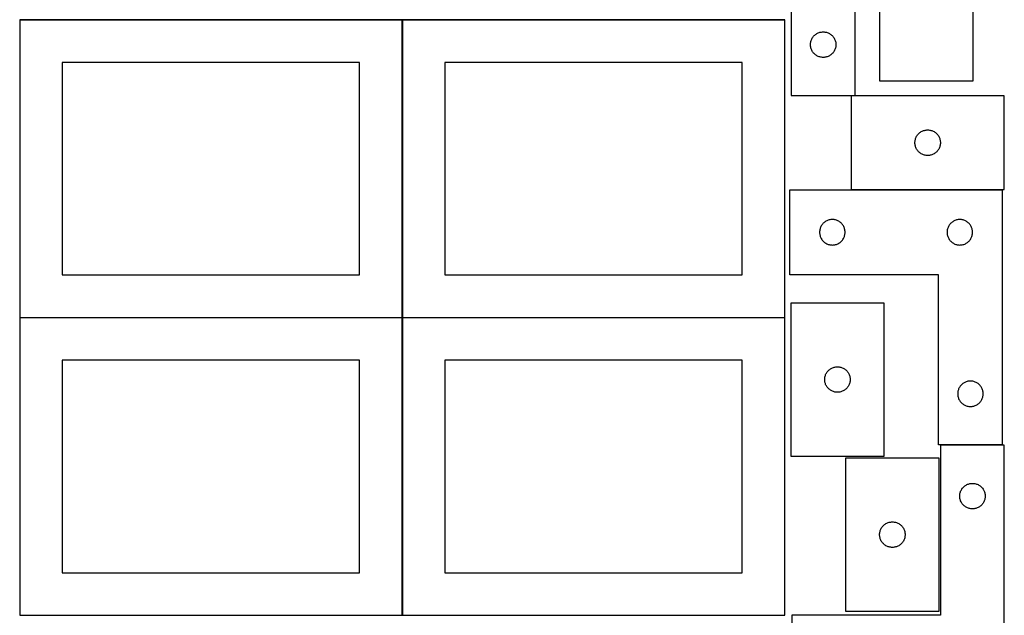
# Model space of a CAD drawing. Header units: millimetres. Extents: x 7 to 1243, y 7 to 2493.
# Tile 4 of 21: x 548 to 1243, y 428 to 849. Entities that reach past the tile are written whole.
import ezdxf

# ---------------------------------------------------------------- set-up
doc = ezdxf.new("R2010")
doc.units = ezdxf.units.MM
doc.layers.add('COMMON', color=5, linetype='CONTINUOUS', true_color=0x0000ff)
doc.layers.add('CUT', color=7, linetype='CONTINUOUS', true_color=0x000000)

msp = doc.modelspace()

# ---------------------------------------------------------------- linework, layer by layer
at = {"layer": 'COMMON'}
for p, q in [((548.24193, 848.541935), (818.24193, 848.541935)), ((818.34193, 848.441935), (818.34193, 638.441935)), ((818.441931, 848.541935), (1088.441931, 848.541935)), ((548.24193, 638.341934), (818.24193, 638.341934)), ((818.34193, 638.241934), (818.34193, 428.241934)), ((818.441931, 638.341934), (1088.441931, 638.341934))]:
    msp.add_line(p, q, dxfattribs=at)
at = {"layer": 'CUT'}
for p, q in [((1093.057242, 974.981627), (1093.057242, 794.981627)), ((1138.057242, 794.981627), (1138.057242, 914.981627)), ((1155.342164, 913.520206), (1155.342164, 805.520206)), ((1221.342164, 805.520206), (1221.342164, 913.520206)), ((818.24193, 848.441935), (548.24193, 848.441935)), ((548.24193, 848.441935), (548.24193, 638.441935)), ((818.24193, 638.441935), (818.24193, 848.441935)), ((1088.441931, 848.441935), (818.441931, 848.441935)), ((818.441931, 848.441935), (818.441931, 638.441935)), ((1088.441931, 638.441935), (1088.441931, 848.441935)), ((1107.034871, 833.874582), (1107.242326, 834.425778)), ((1107.242326, 834.425778), (1107.485388, 834.962225)), ((1107.485388, 834.962225), (1107.763014, 835.481627)), ((1107.763014, 835.481627), (1108.074016, 835.981759)), ((1108.074016, 835.981759), (1108.417062, 836.46048)), ((1108.417062, 836.46048), (1108.790684, 836.915739)), ((1108.790684, 836.915739), (1109.193281, 837.345588)), ((1109.193281, 837.345588), (1109.62313, 837.748185)), ((1109.62313, 837.748185), (1110.078389, 838.121807)), ((1110.078389, 838.121807), (1110.55711, 838.464853)), ((1110.55711, 838.464853), (1111.057242, 838.775855)), ((1111.057242, 838.775855), (1111.576644, 839.053481)), ((1111.576644, 839.053481), (1112.113091, 839.296543)), ((1112.113091, 839.296543), (1112.664287, 839.503998)), ((1112.664287, 839.503998), (1113.227871, 839.674959)), ((1113.227871, 839.674959), (1113.801429, 839.808694)), ((1113.801429, 839.808694), (1114.382506, 839.904631)), ((1114.382506, 839.904631), (1114.968614, 839.962357)), ((1114.968614, 839.962357), (1115.557242, 839.981627)), ((1115.557242, 839.981627), (1116.14587, 839.962357)), ((1116.14587, 839.962357), (1116.731978, 839.904631)), ((1116.731978, 839.904631), (1117.313055, 839.808694)), ((1117.313055, 839.808694), (1117.886614, 839.674959)), ((1117.886614, 839.674959), (1118.450197, 839.503998)), ((1118.450197, 839.503998), (1119.001393, 839.296543)), ((1119.001393, 839.296543), (1119.53784, 839.053481)), ((1119.53784, 839.053481), (1120.057242, 838.775855)), ((1120.057242, 838.775855), (1120.557374, 838.464853)), ((1120.557374, 838.464853), (1121.036095, 838.121807)), ((1121.036095, 838.121807), (1121.491355, 837.748185)), ((1121.491355, 837.748185), (1121.921203, 837.345588)), ((1121.921203, 837.345588), (1122.3238, 836.915739)), ((1122.3238, 836.915739), (1122.697422, 836.46048)), ((1122.697422, 836.46048), (1123.040469, 835.981759)), ((1123.040469, 835.981759), (1123.351471, 835.481627)), ((1123.351471, 835.481627), (1123.629097, 834.962225)), ((1123.629097, 834.962225), (1123.872158, 834.425778)), ((1123.872158, 834.425778), (1124.079613, 833.874582)), ((1106.557242, 830.981627), (1106.576512, 831.570255)), ((1106.576512, 830.392999), (1106.557242, 830.981627)), ((1106.576512, 831.570255), (1106.634238, 832.156362)), ((1106.634238, 829.806891), (1106.576512, 830.392999)), ((1106.634238, 832.156362), (1106.730175, 832.73744)), ((1106.730175, 829.225814), (1106.634238, 829.806891)), ((1106.730175, 832.73744), (1106.86391, 833.310998)), ((1106.86391, 828.652255), (1106.730175, 829.225814)), ((1106.86391, 833.310998), (1107.034871, 833.874582)), ((1107.034871, 828.088672), (1106.86391, 828.652255)), ((1107.242326, 827.537476), (1107.034871, 828.088672)), ((1107.485388, 827.001029), (1107.242326, 827.537476)), ((1123.872158, 827.537476), (1123.629097, 827.001029)), ((1124.079613, 828.088672), (1123.872158, 827.537476)), ((1124.079613, 833.874582), (1124.250575, 833.310998)), ((1124.250575, 828.652255), (1124.079613, 828.088672)), ((1124.250575, 833.310998), (1124.38431, 832.73744)), ((1124.38431, 829.225814), (1124.250575, 828.652255)), ((1124.38431, 832.73744), (1124.480246, 832.156362)), ((1124.480246, 829.806891), (1124.38431, 829.225814)), ((1124.480246, 832.156362), (1124.537973, 831.570255)), ((1124.537973, 830.392999), (1124.480246, 829.806891)), ((1124.537973, 831.570255), (1124.557242, 830.981627)), ((1124.557242, 830.981627), (1124.537973, 830.392999)), ((1107.763014, 826.481627), (1107.485388, 827.001029)), ((1108.074016, 825.981495), (1107.763014, 826.481627)), ((1108.417062, 825.502774), (1108.074016, 825.981495)), ((1108.790684, 825.047514), (1108.417062, 825.502774)), ((1109.193281, 824.617666), (1108.790684, 825.047514)), ((1109.62313, 824.215068), (1109.193281, 824.617666)), ((1110.078389, 823.841447), (1109.62313, 824.215068)), ((1110.55711, 823.4984), (1110.078389, 823.841447)), ((1111.057242, 823.187398), (1110.55711, 823.4984)), ((1111.576644, 822.909772), (1111.057242, 823.187398)), ((1112.113091, 822.666711), (1111.576644, 822.909772)), ((1112.664287, 822.459256), (1112.113091, 822.666711)), ((1113.227871, 822.288294), (1112.664287, 822.459256)), ((1113.801429, 822.154559), (1113.227871, 822.288294)), ((1114.382506, 822.058623), (1113.801429, 822.154559)), ((1114.968614, 822.000896), (1114.382506, 822.058623)), ((1115.557242, 821.981627), (1114.968614, 822.000896)), ((1116.14587, 822.000896), (1115.557242, 821.981627)), ((1116.731978, 822.058623), (1116.14587, 822.000896)), ((1117.313055, 822.154559), (1116.731978, 822.058623)), ((1117.886614, 822.288294), (1117.313055, 822.154559)), ((1118.450197, 822.459256), (1117.886614, 822.288294)), ((1119.001393, 822.666711), (1118.450197, 822.459256)), ((1119.53784, 822.909772), (1119.001393, 822.666711)), ((1120.057242, 823.187398), (1119.53784, 822.909772)), ((1120.557374, 823.4984), (1120.057242, 823.187398)), ((1121.036095, 823.841447), (1120.557374, 823.4984)), ((1121.491355, 824.215068), (1121.036095, 823.841447)), ((1121.921203, 824.617666), (1121.491355, 824.215068)), ((1122.3238, 825.047514), (1121.921203, 824.617666)), ((1122.697422, 825.502774), (1122.3238, 825.047514)), ((1123.040469, 825.981495), (1122.697422, 825.502774)), ((1123.351471, 826.481627), (1123.040469, 825.981495)), ((1123.629097, 827.001029), (1123.351471, 826.481627)), ((788.24193, 818.441935), (578.24193, 818.441935)), ((578.24193, 818.441935), (578.24193, 668.441935)), ((788.24193, 668.441935), (788.24193, 818.441935)), ((1058.441931, 818.441935), (848.441931, 818.441935)), ((848.441931, 818.441935), (848.441931, 668.441935)), ((1058.441931, 668.441935), (1058.441931, 818.441935)), ((1155.342164, 805.520206), (1221.342164, 805.520206)), ((1093.057242, 794.981627), (1138.057242, 794.981627)), ((1243.320046, 794.769656), (1135.320046, 794.769656)), ((1135.320046, 794.769656), (1135.320046, 728.769656)), ((1243.320046, 728.769656), (1243.320046, 794.769656)), ((1180.797675, 764.662611), (1181.005131, 765.213807)), ((1181.005131, 765.213807), (1181.248192, 765.750254)), ((1181.248192, 765.750254), (1181.525818, 766.269656)), ((1181.525818, 766.269656), (1181.83682, 766.769788)), ((1181.83682, 766.769788), (1182.179866, 767.248509)), ((1182.179866, 767.248509), (1182.553488, 767.703768)), ((1182.553488, 767.703768), (1182.956085, 768.133617)), ((1182.956085, 768.133617), (1183.385934, 768.536214)), ((1183.385934, 768.536214), (1183.841194, 768.909836)), ((1183.841194, 768.909836), (1184.319914, 769.252882)), ((1184.319914, 769.252882), (1184.820046, 769.563884)), ((1184.820046, 769.563884), (1185.339448, 769.841511)), ((1185.339448, 769.841511), (1185.875896, 770.084572)), ((1185.875896, 770.084572), (1186.427091, 770.292027)), ((1186.427091, 770.292027), (1186.990675, 770.462988)), ((1186.990675, 770.462988), (1187.564234, 770.596723)), ((1187.564234, 770.596723), (1188.145311, 770.69266)), ((1188.145311, 770.69266), (1188.731418, 770.750386)), ((1188.731418, 770.750386), (1189.320046, 770.769656)), ((1189.320046, 770.769656), (1189.908675, 770.750386)), ((1189.908675, 770.750386), (1190.494782, 770.69266)), ((1190.494782, 770.69266), (1191.075859, 770.596723)), ((1191.075859, 770.596723), (1191.649418, 770.462988)), ((1191.649418, 770.462988), (1192.213002, 770.292027)), ((1192.213002, 770.292027), (1192.764197, 770.084572)), ((1192.764197, 770.084572), (1193.300645, 769.841511)), ((1193.300645, 769.841511), (1193.820046, 769.563884)), ((1193.820046, 769.563884), (1194.320179, 769.252882)), ((1194.320179, 769.252882), (1194.798899, 768.909836)), ((1194.798899, 768.909836), (1195.254159, 768.536214)), ((1195.254159, 768.536214), (1195.684008, 768.133617)), ((1195.684008, 768.133617), (1196.086605, 767.703768)), ((1196.086605, 767.703768), (1196.460227, 767.248509)), ((1196.460227, 767.248509), (1196.803273, 766.769788)), ((1196.803273, 766.769788), (1197.114275, 766.269656)), ((1197.114275, 766.269656), (1197.391901, 765.750254)), ((1197.391901, 765.750254), (1197.634962, 765.213807)), ((1197.634962, 765.213807), (1197.842418, 764.662611)), ((1180.320046, 761.769656), (1180.339316, 762.358284)), ((1180.339316, 761.181028), (1180.320046, 761.769656)), ((1180.339316, 762.358284), (1180.397043, 762.944392)), ((1180.397043, 760.59492), (1180.339316, 761.181028)), ((1180.397043, 762.944392), (1180.492979, 763.525469)), ((1180.492979, 760.013843), (1180.397043, 760.59492)), ((1180.492979, 763.525469), (1180.626714, 764.099027)), ((1180.626714, 759.440284), (1180.492979, 760.013843)), ((1180.626714, 764.099027), (1180.797675, 764.662611)), ((1180.797675, 758.876701), (1180.626714, 759.440284)), ((1181.005131, 758.325505), (1180.797675, 758.876701)), ((1181.248192, 757.789058), (1181.005131, 758.325505)), ((1181.525818, 757.269656), (1181.248192, 757.789058)), ((1197.391901, 757.789058), (1197.114275, 757.269656)), ((1197.634962, 758.325505), (1197.391901, 757.789058)), ((1197.842418, 758.876701), (1197.634962, 758.325505)), ((1197.842418, 764.662611), (1198.013379, 764.099027)), ((1198.013379, 759.440284), (1197.842418, 758.876701)), ((1198.013379, 764.099027), (1198.147114, 763.525469)), ((1198.147114, 760.013843), (1198.013379, 759.440284)), ((1198.147114, 763.525469), (1198.24305, 762.944392)), ((1198.24305, 760.59492), (1198.147114, 760.013843)), ((1198.24305, 762.944392), (1198.300777, 762.358284)), ((1198.300777, 761.181028), (1198.24305, 760.59492)), ((1198.300777, 762.358284), (1198.320046, 761.769656)), ((1198.320046, 761.769656), (1198.300777, 761.181028)), ((1181.83682, 756.769524), (1181.525818, 757.269656)), ((1182.179866, 756.290803), (1181.83682, 756.769524)), ((1182.553488, 755.835544), (1182.179866, 756.290803)), ((1182.956085, 755.405695), (1182.553488, 755.835544)), ((1183.385934, 755.003098), (1182.956085, 755.405695)), ((1183.841194, 754.629476), (1183.385934, 755.003098)), ((1184.319914, 754.286429), (1183.841194, 754.629476)), ((1184.820046, 753.975427), (1184.319914, 754.286429)), ((1185.339448, 753.697801), (1184.820046, 753.975427)), ((1185.875896, 753.45474), (1185.339448, 753.697801)), ((1186.427091, 753.247285), (1185.875896, 753.45474)), ((1186.990675, 753.076323), (1186.427091, 753.247285)), ((1187.564234, 752.942588), (1186.990675, 753.076323)), ((1188.145311, 752.846652), (1187.564234, 752.942588)), ((1188.731418, 752.788926), (1188.145311, 752.846652)), ((1189.320046, 752.769656), (1188.731418, 752.788926)), ((1189.908675, 752.788926), (1189.320046, 752.769656)), ((1190.494782, 752.846652), (1189.908675, 752.788926)), ((1191.075859, 752.942588), (1190.494782, 752.846652)), ((1191.649418, 753.076323), (1191.075859, 752.942588)), ((1192.213002, 753.247285), (1191.649418, 753.076323)), ((1192.764197, 753.45474), (1192.213002, 753.247285)), ((1193.300645, 753.697801), (1192.764197, 753.45474)), ((1193.820046, 753.975427), (1193.300645, 753.697801)), ((1194.320179, 754.286429), (1193.820046, 753.975427)), ((1194.798899, 754.629476), (1194.320179, 754.286429)), ((1195.254159, 755.003098), (1194.798899, 754.629476)), ((1195.684008, 755.405695), (1195.254159, 755.003098)), ((1196.086605, 755.835544), (1195.684008, 755.405695)), ((1196.460227, 756.290803), (1196.086605, 755.835544)), ((1196.803273, 756.769524), (1196.460227, 756.290803)), ((1197.114275, 757.269656), (1196.803273, 756.769524)), ((1092.009036, 668.550118), (1092.009036, 728.550118)), ((1092.009036, 728.550118), (1242.009036, 728.550118)), ((1135.320046, 728.769656), (1243.320046, 728.769656)), ((1242.009036, 728.550118), (1242.009036, 548.550118)), ((1113.937181, 702.530716), (1113.69412, 701.994269)), ((1114.214807, 703.050118), (1113.937181, 702.530716)), ((1114.525809, 703.55025), (1114.214807, 703.050118)), ((1114.868856, 704.028971), (1114.525809, 703.55025)), ((1115.242478, 704.48423), (1114.868856, 704.028971)), ((1115.645075, 704.914079), (1115.242478, 704.48423)), ((1116.074924, 705.316676), (1115.645075, 704.914079)), ((1116.530183, 705.690298), (1116.074924, 705.316676)), ((1117.008904, 706.033344), (1116.530183, 705.690298)), ((1117.509036, 706.344347), (1117.008904, 706.033344)), ((1118.028438, 706.621973), (1117.509036, 706.344347)), ((1118.564885, 706.865034), (1118.028438, 706.621973)), ((1119.116081, 707.072489), (1118.564885, 706.865034)), ((1119.679664, 707.24345), (1119.116081, 707.072489)), ((1120.253223, 707.377185), (1119.679664, 707.24345)), ((1120.8343, 707.473122), (1120.253223, 707.377185)), ((1121.420408, 707.530848), (1120.8343, 707.473122)), ((1122.009036, 707.550118), (1121.420408, 707.530848)), ((1122.597664, 707.530848), (1122.009036, 707.550118)), ((1123.183772, 707.473122), (1122.597664, 707.530848)), ((1123.764849, 707.377185), (1123.183772, 707.473122)), ((1124.338407, 707.24345), (1123.764849, 707.377185)), ((1124.901991, 707.072489), (1124.338407, 707.24345)), ((1125.453187, 706.865034), (1124.901991, 707.072489)), ((1125.989634, 706.621973), (1125.453187, 706.865034)), ((1126.509036, 706.344347), (1125.989634, 706.621973)), ((1127.009168, 706.033344), (1126.509036, 706.344347)), ((1127.487889, 705.690298), (1127.009168, 706.033344)), ((1127.943148, 705.316676), (1127.487889, 705.690298)), ((1128.372997, 704.914079), (1127.943148, 705.316676)), ((1128.775594, 704.48423), (1128.372997, 704.914079)), ((1129.149216, 704.028971), (1128.775594, 704.48423)), ((1129.492262, 703.55025), (1129.149216, 704.028971)), ((1129.803265, 703.050118), (1129.492262, 703.55025)), ((1130.080891, 702.530716), (1129.803265, 703.050118)), ((1130.323952, 701.994269), (1130.080891, 702.530716)), ((1203.937181, 702.530716), (1203.69412, 701.994269)), ((1204.214807, 703.050118), (1203.937181, 702.530716)), ((1204.525809, 703.55025), (1204.214807, 703.050118)), ((1204.868856, 704.028971), (1204.525809, 703.55025)), ((1205.242478, 704.48423), (1204.868856, 704.028971)), ((1205.645075, 704.914079), (1205.242478, 704.48423)), ((1206.074924, 705.316676), (1205.645075, 704.914079)), ((1206.530183, 705.690298), (1206.074924, 705.316676)), ((1207.008904, 706.033344), (1206.530183, 705.690298)), ((1207.509036, 706.344347), (1207.008904, 706.033344)), ((1208.028438, 706.621973), (1207.509036, 706.344347)), ((1208.564885, 706.865034), (1208.028438, 706.621973)), ((1209.116081, 707.072489), (1208.564885, 706.865034)), ((1209.679664, 707.24345), (1209.116081, 707.072489)), ((1210.253223, 707.377185), (1209.679664, 707.24345)), ((1210.8343, 707.473122), (1210.253223, 707.377185)), ((1211.420408, 707.530848), (1210.8343, 707.473122)), ((1212.009036, 707.550118), (1211.420408, 707.530848)), ((1212.597664, 707.530848), (1212.009036, 707.550118)), ((1213.183772, 707.473122), (1212.597664, 707.530848)), ((1213.764849, 707.377185), (1213.183772, 707.473122)), ((1214.338407, 707.24345), (1213.764849, 707.377185)), ((1214.901991, 707.072489), (1214.338407, 707.24345)), ((1215.453187, 706.865034), (1214.901991, 707.072489)), ((1215.989634, 706.621973), (1215.453187, 706.865034)), ((1216.509036, 706.344347), (1215.989634, 706.621973)), ((1217.009168, 706.033344), (1216.509036, 706.344347)), ((1217.487889, 705.690298), (1217.009168, 706.033344)), ((1217.943148, 705.316676), (1217.487889, 705.690298)), ((1218.372997, 704.914079), (1217.943148, 705.316676)), ((1218.775594, 704.48423), (1218.372997, 704.914079)), ((1219.149216, 704.028971), (1218.775594, 704.48423)), ((1219.492262, 703.55025), (1219.149216, 704.028971)), ((1219.803265, 703.050118), (1219.492262, 703.55025)), ((1220.080891, 702.530716), (1219.803265, 703.050118)), ((1220.323952, 701.994269), (1220.080891, 702.530716)), ((1113.028306, 699.138746), (1113.009036, 698.550118)), ((1113.009036, 698.550118), (1113.028306, 697.96149)), ((1113.086032, 699.724854), (1113.028306, 699.138746)), ((1113.028306, 697.96149), (1113.086032, 697.375382)), ((1113.181968, 700.305931), (1113.086032, 699.724854)), ((1113.086032, 697.375382), (1113.181968, 696.794305)), ((1113.315703, 700.879489), (1113.181968, 700.305931)), ((1113.181968, 696.794305), (1113.315703, 696.220746)), ((1113.486665, 701.443073), (1113.315703, 700.879489)), ((1113.315703, 696.220746), (1113.486665, 695.657163)), ((1113.69412, 701.994269), (1113.486665, 701.443073)), ((1113.486665, 695.657163), (1113.69412, 695.105967)), ((1130.531407, 701.443073), (1130.323952, 701.994269)), ((1130.323952, 695.105967), (1130.531407, 695.657163)), ((1130.702368, 700.879489), (1130.531407, 701.443073)), ((1130.531407, 695.657163), (1130.702368, 696.220746)), ((1130.836103, 700.305931), (1130.702368, 700.879489)), ((1130.702368, 696.220746), (1130.836103, 696.794305)), ((1130.93204, 699.724854), (1130.836103, 700.305931)), ((1130.836103, 696.794305), (1130.93204, 697.375382)), ((1130.989766, 699.138746), (1130.93204, 699.724854)), ((1130.93204, 697.375382), (1130.989766, 697.96149)), ((1131.009036, 698.550118), (1130.989766, 699.138746)), ((1130.989766, 697.96149), (1131.009036, 698.550118)), ((1203.028306, 699.138746), (1203.009036, 698.550118)), ((1203.009036, 698.550118), (1203.028306, 697.96149)), ((1203.086032, 699.724854), (1203.028306, 699.138746)), ((1203.028306, 697.96149), (1203.086032, 697.375382)), ((1203.181968, 700.305931), (1203.086032, 699.724854)), ((1203.086032, 697.375382), (1203.181968, 696.794305)), ((1203.315703, 700.879489), (1203.181968, 700.305931)), ((1203.181968, 696.794305), (1203.315703, 696.220746)), ((1203.486665, 701.443073), (1203.315703, 700.879489)), ((1203.315703, 696.220746), (1203.486665, 695.657163)), ((1203.69412, 701.994269), (1203.486665, 701.443073)), ((1203.486665, 695.657163), (1203.69412, 695.105967)), ((1220.531407, 701.443073), (1220.323952, 701.994269)), ((1220.323952, 695.105967), (1220.531407, 695.657163)), ((1220.702368, 700.879489), (1220.531407, 701.443073)), ((1220.531407, 695.657163), (1220.702368, 696.220746)), ((1220.836103, 700.305931), (1220.702368, 700.879489)), ((1220.702368, 696.220746), (1220.836103, 696.794305)), ((1220.93204, 699.724854), (1220.836103, 700.305931)), ((1220.836103, 696.794305), (1220.93204, 697.375382)), ((1220.989766, 699.138746), (1220.93204, 699.724854)), ((1220.93204, 697.375382), (1220.989766, 697.96149)), ((1221.009036, 698.550118), (1220.989766, 699.138746)), ((1220.989766, 697.96149), (1221.009036, 698.550118)), ((1113.69412, 695.105967), (1113.937181, 694.56952)), ((1113.937181, 694.56952), (1114.214807, 694.050118)), ((1114.214807, 694.050118), (1114.525809, 693.549986)), ((1114.525809, 693.549986), (1114.868856, 693.071265)), ((1114.868856, 693.071265), (1115.242478, 692.616006)), ((1115.242478, 692.616006), (1115.645075, 692.186157)), ((1115.645075, 692.186157), (1116.074924, 691.78356)), ((1116.074924, 691.78356), (1116.530183, 691.409938)), ((1116.530183, 691.409938), (1117.008904, 691.066891)), ((1117.008904, 691.066891), (1117.509036, 690.755889)), ((1117.509036, 690.755889), (1118.028438, 690.478263)), ((1118.028438, 690.478263), (1118.564885, 690.235202)), ((1118.564885, 690.235202), (1119.116081, 690.027747)), ((1119.116081, 690.027747), (1119.679664, 689.856785)), ((1119.679664, 689.856785), (1120.253223, 689.72305)), ((1120.253223, 689.72305), (1120.8343, 689.627114)), ((1120.8343, 689.627114), (1121.420408, 689.569388)), ((1121.420408, 689.569388), (1122.009036, 689.550118)), ((1122.009036, 689.550118), (1122.597664, 689.569388)), ((1122.597664, 689.569388), (1123.183772, 689.627114)), ((1123.183772, 689.627114), (1123.764849, 689.72305)), ((1123.764849, 689.72305), (1124.338407, 689.856785)), ((1124.338407, 689.856785), (1124.901991, 690.027747)), ((1124.901991, 690.027747), (1125.453187, 690.235202)), ((1125.453187, 690.235202), (1125.989634, 690.478263)), ((1125.989634, 690.478263), (1126.509036, 690.755889)), ((1126.509036, 690.755889), (1127.009168, 691.066891)), ((1127.009168, 691.066891), (1127.487889, 691.409938)), ((1127.487889, 691.409938), (1127.943148, 691.78356)), ((1127.943148, 691.78356), (1128.372997, 692.186157)), ((1128.372997, 692.186157), (1128.775594, 692.616006)), ((1128.775594, 692.616006), (1129.149216, 693.071265)), ((1129.149216, 693.071265), (1129.492262, 693.549986)), ((1129.492262, 693.549986), (1129.803265, 694.050118)), ((1129.803265, 694.050118), (1130.080891, 694.56952)), ((1130.080891, 694.56952), (1130.323952, 695.105967)), ((1203.69412, 695.105967), (1203.937181, 694.56952)), ((1203.937181, 694.56952), (1204.214807, 694.050118)), ((1204.214807, 694.050118), (1204.525809, 693.549986)), ((1204.525809, 693.549986), (1204.868856, 693.071265)), ((1204.868856, 693.071265), (1205.242478, 692.616006)), ((1205.242478, 692.616006), (1205.645075, 692.186157)), ((1205.645075, 692.186157), (1206.074924, 691.78356)), ((1206.074924, 691.78356), (1206.530183, 691.409938)), ((1206.530183, 691.409938), (1207.008904, 691.066891)), ((1207.008904, 691.066891), (1207.509036, 690.755889)), ((1207.509036, 690.755889), (1208.028438, 690.478263)), ((1208.028438, 690.478263), (1208.564885, 690.235202)), ((1208.564885, 690.235202), (1209.116081, 690.027747)), ((1209.116081, 690.027747), (1209.679664, 689.856785)), ((1209.679664, 689.856785), (1210.253223, 689.72305)), ((1210.253223, 689.72305), (1210.8343, 689.627114)), ((1210.8343, 689.627114), (1211.420408, 689.569388)), ((1211.420408, 689.569388), (1212.009036, 689.550118)), ((1212.009036, 689.550118), (1212.597664, 689.569388)), ((1212.597664, 689.569388), (1213.183772, 689.627114)), ((1213.183772, 689.627114), (1213.764849, 689.72305)), ((1213.764849, 689.72305), (1214.338407, 689.856785)), ((1214.338407, 689.856785), (1214.901991, 690.027747)), ((1214.901991, 690.027747), (1215.453187, 690.235202)), ((1215.453187, 690.235202), (1215.989634, 690.478263)), ((1215.989634, 690.478263), (1216.509036, 690.755889)), ((1216.509036, 690.755889), (1217.009168, 691.066891)), ((1217.009168, 691.066891), (1217.487889, 691.409938)), ((1217.487889, 691.409938), (1217.943148, 691.78356)), ((1217.943148, 691.78356), (1218.372997, 692.186157)), ((1218.372997, 692.186157), (1218.775594, 692.616006)), ((1218.775594, 692.616006), (1219.149216, 693.071265)), ((1219.149216, 693.071265), (1219.492262, 693.549986)), ((1219.492262, 693.549986), (1219.803265, 694.050118)), ((1219.803265, 694.050118), (1220.080891, 694.56952)), ((1220.080891, 694.56952), (1220.323952, 695.105967)), ((578.24193, 668.441935), (788.24193, 668.441935)), ((848.441931, 668.441935), (1058.441931, 668.441935)), ((1197.009036, 668.550118), (1092.009036, 668.550118)), ((1197.009036, 548.550118), (1197.009036, 668.550118)), ((1158.604733, 648.612796), (1092.604733, 648.612796)), ((1092.604733, 648.612796), (1092.604733, 540.612796)), ((1158.604733, 540.612796), (1158.604733, 648.612796)), ((548.24193, 638.441935), (818.24193, 638.441935)), ((818.24193, 638.241934), (548.24193, 638.241934)), ((548.24193, 638.241934), (548.24193, 428.241934)), ((818.24193, 428.241934), (818.24193, 638.241934)), ((818.441931, 638.441935), (1088.441931, 638.441935)), ((1088.441931, 638.241934), (818.441931, 638.241934)), ((818.441931, 638.241934), (818.441931, 428.241934)), ((1088.441931, 428.241934), (1088.441931, 638.241934)), ((788.24193, 608.241934), (578.24193, 608.241934)), ((578.24193, 608.241934), (578.24193, 458.241934)), ((788.24193, 458.241934), (788.24193, 608.241934)), ((1058.441931, 608.241934), (848.441931, 608.241934)), ((848.441931, 608.241934), (848.441931, 458.241934)), ((1058.441931, 458.241934), (1058.441931, 608.241934)), ((1117.082362, 597.505751), (1117.289817, 598.056947)), ((1117.289817, 598.056947), (1117.532878, 598.593394)), ((1117.532878, 598.593394), (1117.810505, 599.112796)), ((1117.810505, 599.112796), (1118.121507, 599.612928)), ((1118.121507, 599.612928), (1118.464553, 600.091649)), ((1118.464553, 600.091649), (1118.838175, 600.546908)), ((1118.838175, 600.546908), (1119.240772, 600.976757)), ((1119.240772, 600.976757), (1119.670621, 601.379354)), ((1119.670621, 601.379354), (1120.12588, 601.752976)), ((1120.12588, 601.752976), (1120.604601, 602.096023)), ((1120.604601, 602.096023), (1121.104733, 602.407025)), ((1121.104733, 602.407025), (1121.624135, 602.684651)), ((1121.624135, 602.684651), (1122.160582, 602.927712)), ((1122.160582, 602.927712), (1122.711778, 603.135167)), ((1122.711778, 603.135167), (1123.275362, 603.306129)), ((1123.275362, 603.306129), (1123.84892, 603.439864)), ((1123.84892, 603.439864), (1124.429997, 603.5358)), ((1124.429997, 603.5358), (1125.016105, 603.593526)), ((1125.016105, 603.593526), (1125.604733, 603.612796)), ((1125.604733, 603.612796), (1126.193361, 603.593526)), ((1126.193361, 603.593526), (1126.779469, 603.5358)), ((1126.779469, 603.5358), (1127.360546, 603.439864)), ((1127.360546, 603.439864), (1127.934105, 603.306129)), ((1127.934105, 603.306129), (1128.497688, 603.135167)), ((1128.497688, 603.135167), (1129.048884, 602.927712)), ((1129.048884, 602.927712), (1129.585331, 602.684651)), ((1129.585331, 602.684651), (1130.104733, 602.407025)), ((1130.104733, 602.407025), (1130.604865, 602.096023)), ((1130.604865, 602.096023), (1131.083586, 601.752976)), ((1131.083586, 601.752976), (1131.538845, 601.379354)), ((1131.538845, 601.379354), (1131.968694, 600.976757)), ((1131.968694, 600.976757), (1132.371291, 600.546908)), ((1132.371291, 600.546908), (1132.744913, 600.091649)), ((1132.744913, 600.091649), (1133.08796, 599.612928)), ((1133.08796, 599.612928), (1133.398962, 599.112796)), ((1133.398962, 599.112796), (1133.676588, 598.593394)), ((1133.676588, 598.593394), (1133.919649, 598.056947)), ((1133.919649, 598.056947), (1134.127104, 597.505751)), ((1116.604733, 594.612796), (1116.624003, 595.201424)), ((1116.624003, 594.024168), (1116.604733, 594.612796)), ((1116.624003, 595.201424), (1116.681729, 595.787532)), ((1116.681729, 593.43806), (1116.624003, 594.024168)), ((1116.681729, 595.787532), (1116.777666, 596.368609)), ((1116.777666, 592.856983), (1116.681729, 593.43806)), ((1116.777666, 596.368609), (1116.911401, 596.942168)), ((1116.911401, 592.283425), (1116.777666, 592.856983)), ((1116.911401, 596.942168), (1117.082362, 597.505751)), ((1117.082362, 591.719841), (1116.911401, 592.283425)), ((1117.289817, 591.168645), (1117.082362, 591.719841)), ((1117.532878, 590.632198), (1117.289817, 591.168645)), ((1133.919649, 591.168645), (1133.676588, 590.632198)), ((1134.127104, 591.719841), (1133.919649, 591.168645)), ((1134.127104, 597.505751), (1134.298066, 596.942168)), ((1134.298066, 592.283425), (1134.127104, 591.719841)), ((1134.298066, 596.942168), (1134.431801, 596.368609)), ((1134.431801, 592.856983), (1134.298066, 592.283425)), ((1134.431801, 596.368609), (1134.527737, 595.787532)), ((1134.527737, 593.43806), (1134.431801, 592.856983)), ((1134.527737, 595.787532), (1134.585463, 595.201424)), ((1134.585463, 594.024168), (1134.527737, 593.43806)), ((1134.585463, 595.201424), (1134.604733, 594.612796)), ((1134.604733, 594.612796), (1134.585463, 594.024168)), ((1213.145075, 590.914079), (1212.742478, 590.48423)), ((1213.574924, 591.316676), (1213.145075, 590.914079)), ((1214.030183, 591.690298), (1213.574924, 591.316676)), ((1214.508904, 592.033344), (1214.030183, 591.690298)), ((1215.009036, 592.344347), (1214.508904, 592.033344)), ((1215.528438, 592.621973), (1215.009036, 592.344347)), ((1216.064885, 592.865034), (1215.528438, 592.621973)), ((1216.616081, 593.072489), (1216.064885, 592.865034)), ((1217.179664, 593.24345), (1216.616081, 593.072489)), ((1217.753223, 593.377185), (1217.179664, 593.24345)), ((1218.3343, 593.473122), (1217.753223, 593.377185)), ((1218.920408, 593.530848), (1218.3343, 593.473122)), ((1219.509036, 593.550118), (1218.920408, 593.530848)), ((1220.097664, 593.530848), (1219.509036, 593.550118)), ((1220.683772, 593.473122), (1220.097664, 593.530848)), ((1221.264849, 593.377185), (1220.683772, 593.473122)), ((1221.838407, 593.24345), (1221.264849, 593.377185)), ((1222.401991, 593.072489), (1221.838407, 593.24345)), ((1222.953187, 592.865034), (1222.401991, 593.072489)), ((1223.489634, 592.621973), (1222.953187, 592.865034)), ((1224.009036, 592.344347), (1223.489634, 592.621973)), ((1224.509168, 592.033344), (1224.009036, 592.344347)), ((1224.987889, 591.690298), (1224.509168, 592.033344)), ((1225.443148, 591.316676), (1224.987889, 591.690298)), ((1225.872997, 590.914079), (1225.443148, 591.316676)), ((1226.275594, 590.48423), (1225.872997, 590.914079)), ((1117.810505, 590.112796), (1117.532878, 590.632198)), ((1118.121507, 589.612664), (1117.810505, 590.112796)), ((1118.464553, 589.133943), (1118.121507, 589.612664)), ((1118.838175, 588.678684), (1118.464553, 589.133943)), ((1119.240772, 588.248835), (1118.838175, 588.678684)), ((1119.670621, 587.846238), (1119.240772, 588.248835)), ((1120.12588, 587.472616), (1119.670621, 587.846238)), ((1120.604601, 587.12957), (1120.12588, 587.472616)), ((1121.104733, 586.818568), (1120.604601, 587.12957)), ((1121.624135, 586.540941), (1121.104733, 586.818568)), ((1122.160582, 586.29788), (1121.624135, 586.540941)), ((1122.711778, 586.090425), (1122.160582, 586.29788)), ((1123.275362, 585.919464), (1122.711778, 586.090425)), ((1123.84892, 585.785729), (1123.275362, 585.919464)), ((1124.429997, 585.689792), (1123.84892, 585.785729)), ((1125.016105, 585.632066), (1124.429997, 585.689792)), ((1125.604733, 585.612796), (1125.016105, 585.632066)), ((1126.193361, 585.632066), (1125.604733, 585.612796)), ((1126.779469, 585.689792), (1126.193361, 585.632066)), ((1127.360546, 585.785729), (1126.779469, 585.689792)), ((1127.934105, 585.919464), (1127.360546, 585.785729)), ((1128.497688, 586.090425), (1127.934105, 585.919464)), ((1129.048884, 586.29788), (1128.497688, 586.090425)), ((1129.585331, 586.540941), (1129.048884, 586.29788)), ((1130.104733, 586.818568), (1129.585331, 586.540941)), ((1130.604865, 587.12957), (1130.104733, 586.818568)), ((1131.083586, 587.472616), (1130.604865, 587.12957)), ((1131.538845, 587.846238), (1131.083586, 587.472616)), ((1131.968694, 588.248835), (1131.538845, 587.846238)), ((1132.371291, 588.678684), (1131.968694, 588.248835)), ((1132.744913, 589.133943), (1132.371291, 588.678684)), ((1133.08796, 589.612664), (1132.744913, 589.133943)), ((1133.398962, 590.112796), (1133.08796, 589.612664)), ((1133.676588, 590.632198), (1133.398962, 590.112796)), ((1210.528306, 585.138746), (1210.509036, 584.550118)), ((1210.509036, 584.550118), (1210.528306, 583.96149)), ((1210.586032, 585.724854), (1210.528306, 585.138746)), ((1210.528306, 583.96149), (1210.586032, 583.375382)), ((1210.681968, 586.305931), (1210.586032, 585.724854)), ((1210.815703, 586.879489), (1210.681968, 586.305931)), ((1210.986665, 587.443073), (1210.815703, 586.879489)), ((1211.19412, 587.994269), (1210.986665, 587.443073)), ((1211.437181, 588.530716), (1211.19412, 587.994269)), ((1211.714807, 589.050118), (1211.437181, 588.530716)), ((1212.025809, 589.55025), (1211.714807, 589.050118)), ((1212.368856, 590.028971), (1212.025809, 589.55025)), ((1212.742478, 590.48423), (1212.368856, 590.028971)), ((1226.649216, 590.028971), (1226.275594, 590.48423)), ((1226.992262, 589.55025), (1226.649216, 590.028971)), ((1227.303265, 589.050118), (1226.992262, 589.55025)), ((1227.580891, 588.530716), (1227.303265, 589.050118)), ((1227.823952, 587.994269), (1227.580891, 588.530716)), ((1228.031407, 587.443073), (1227.823952, 587.994269)), ((1228.202368, 586.879489), (1228.031407, 587.443073)), ((1228.336103, 586.305931), (1228.202368, 586.879489)), ((1228.43204, 585.724854), (1228.336103, 586.305931)), ((1228.489766, 585.138746), (1228.43204, 585.724854)), ((1228.43204, 583.375382), (1228.489766, 583.96149)), ((1228.509036, 584.550118), (1228.489766, 585.138746)), ((1228.489766, 583.96149), (1228.509036, 584.550118)), ((1210.586032, 583.375382), (1210.681968, 582.794305)), ((1210.681968, 582.794305), (1210.815703, 582.220746)), ((1210.815703, 582.220746), (1210.986665, 581.657163)), ((1210.986665, 581.657163), (1211.19412, 581.105967)), ((1211.19412, 581.105967), (1211.437181, 580.56952)), ((1211.437181, 580.56952), (1211.714807, 580.050118)), ((1211.714807, 580.050118), (1212.025809, 579.549986)), ((1212.025809, 579.549986), (1212.368856, 579.071265)), ((1212.368856, 579.071265), (1212.742478, 578.616006)), ((1212.742478, 578.616006), (1213.145075, 578.186157)), ((1213.145075, 578.186157), (1213.574924, 577.78356)), ((1213.574924, 577.78356), (1214.030183, 577.409938)), ((1214.030183, 577.409938), (1214.508904, 577.066891)), ((1214.508904, 577.066891), (1215.009036, 576.755889)), ((1224.009036, 576.755889), (1224.509168, 577.066891)), ((1224.509168, 577.066891), (1224.987889, 577.409938)), ((1224.987889, 577.409938), (1225.443148, 577.78356)), ((1225.443148, 577.78356), (1225.872997, 578.186157)), ((1225.872997, 578.186157), (1226.275594, 578.616006)), ((1226.275594, 578.616006), (1226.649216, 579.071265)), ((1226.649216, 579.071265), (1226.992262, 579.549986)), ((1226.992262, 579.549986), (1227.303265, 580.050118)), ((1227.303265, 580.050118), (1227.580891, 580.56952)), ((1227.580891, 580.56952), (1227.823952, 581.105967)), ((1227.823952, 581.105967), (1228.031407, 581.657163)), ((1228.031407, 581.657163), (1228.202368, 582.220746)), ((1228.202368, 582.220746), (1228.336103, 582.794305)), ((1228.336103, 582.794305), (1228.43204, 583.375382)), ((1215.009036, 576.755889), (1215.528438, 576.478263)), ((1215.528438, 576.478263), (1216.064885, 576.235202)), ((1216.064885, 576.235202), (1216.616081, 576.027747)), ((1216.616081, 576.027747), (1217.179664, 575.856785)), ((1217.179664, 575.856785), (1217.753223, 575.72305)), ((1217.753223, 575.72305), (1218.3343, 575.627114)), ((1218.3343, 575.627114), (1218.920408, 575.569388)), ((1218.920408, 575.569388), (1219.509036, 575.550118)), ((1219.509036, 575.550118), (1220.097664, 575.569388)), ((1220.097664, 575.569388), (1220.683772, 575.627114)), ((1220.683772, 575.627114), (1221.264849, 575.72305)), ((1221.264849, 575.72305), (1221.838407, 575.856785)), ((1221.838407, 575.856785), (1222.401991, 576.027747)), ((1222.401991, 576.027747), (1222.953187, 576.235202)), ((1222.953187, 576.235202), (1223.489634, 576.478263)), ((1223.489634, 576.478263), (1224.009036, 576.755889)), ((1242.009036, 548.550118), (1197.009036, 548.550118)), ((1243.427899, 548.334506), (1198.427899, 548.334506)), ((1198.427899, 548.334506), (1198.427899, 428.334506)), ((1243.427899, 368.334506), (1243.427899, 548.334506)), ((1092.604733, 540.612796), (1158.604733, 540.612796)), ((1131.388069, 539.123017), (1131.388069, 431.123017)), ((1197.388069, 539.123017), (1131.388069, 539.123017)), ((1197.388069, 431.123017), (1197.388069, 539.123017)), ((1212.100832, 514.090319), (1212.234567, 514.663878)), ((1212.234567, 514.663878), (1212.405528, 515.227462)), ((1212.405528, 515.227462), (1212.612983, 515.778657)), ((1212.612983, 515.778657), (1212.856044, 516.315105)), ((1212.856044, 516.315105), (1213.13367, 516.834506)), ((1213.13367, 516.834506), (1213.444673, 517.334638)), ((1213.444673, 517.334638), (1213.787719, 517.813359)), ((1213.787719, 517.813359), (1214.161341, 518.268619)), ((1214.161341, 518.268619), (1214.563938, 518.698467)), ((1214.563938, 518.698467), (1214.993787, 519.101065)), ((1214.993787, 519.101065), (1215.449046, 519.474686)), ((1215.449046, 519.474686), (1215.927767, 519.817733)), ((1215.927767, 519.817733), (1216.427899, 520.128735)), ((1216.427899, 520.128735), (1216.947301, 520.406361)), ((1216.947301, 520.406361), (1217.483748, 520.649422)), ((1217.483748, 520.649422), (1218.034944, 520.856878)), ((1218.034944, 520.856878), (1218.598528, 521.027839)), ((1218.598528, 521.027839), (1219.172086, 521.161574)), ((1219.172086, 521.161574), (1219.753163, 521.25751)), ((1219.753163, 521.25751), (1220.339271, 521.315237)), ((1220.339271, 521.315237), (1220.927899, 521.334506)), ((1220.927899, 521.334506), (1221.516527, 521.315237)), ((1221.516527, 521.315237), (1222.102635, 521.25751)), ((1222.102635, 521.25751), (1222.683712, 521.161574)), ((1222.683712, 521.161574), (1223.25727, 521.027839)), ((1223.25727, 521.027839), (1223.820854, 520.856878)), ((1223.820854, 520.856878), (1224.37205, 520.649422)), ((1224.37205, 520.649422), (1224.908497, 520.406361)), ((1224.908497, 520.406361), (1225.427899, 520.128735)), ((1225.427899, 520.128735), (1225.928031, 519.817733)), ((1225.928031, 519.817733), (1226.406752, 519.474686)), ((1226.406752, 519.474686), (1226.862011, 519.101065)), ((1226.862011, 519.101065), (1227.29186, 518.698467)), ((1227.29186, 518.698467), (1227.694457, 518.268619)), ((1227.694457, 518.268619), (1228.068079, 517.813359)), ((1228.068079, 517.813359), (1228.411126, 517.334638)), ((1228.411126, 517.334638), (1228.722128, 516.834506)), ((1228.722128, 516.834506), (1228.999754, 516.315105)), ((1228.999754, 516.315105), (1229.242815, 515.778657)), ((1229.242815, 515.778657), (1229.45027, 515.227462)), ((1229.45027, 515.227462), (1229.621231, 514.663878)), ((1229.621231, 514.663878), (1229.754967, 514.090319)), ((1211.927899, 512.334506), (1211.947169, 512.923135)), ((1211.947169, 511.745878), (1211.927899, 512.334506)), ((1211.947169, 512.923135), (1212.004895, 513.509242)), ((1212.004895, 511.159771), (1211.947169, 511.745878)), ((1212.004895, 513.509242), (1212.100832, 514.090319)), ((1212.100832, 510.578693), (1212.004895, 511.159771)), ((1212.234567, 510.005135), (1212.100832, 510.578693)), ((1212.405528, 509.441551), (1212.234567, 510.005135)), ((1212.612983, 508.890355), (1212.405528, 509.441551)), ((1212.856044, 508.353908), (1212.612983, 508.890355)), ((1213.13367, 507.834506), (1212.856044, 508.353908)), ((1213.444673, 507.334374), (1213.13367, 507.834506)), ((1228.722128, 507.834506), (1228.411126, 507.334374)), ((1228.999754, 508.353908), (1228.722128, 507.834506)), ((1229.242815, 508.890355), (1228.999754, 508.353908)), ((1229.45027, 509.441551), (1229.242815, 508.890355)), ((1229.621231, 510.005135), (1229.45027, 509.441551)), ((1229.754967, 510.578693), (1229.621231, 510.005135)), ((1229.754967, 514.090319), (1229.850903, 513.509242)), ((1229.850903, 511.159771), (1229.754967, 510.578693)), ((1229.850903, 513.509242), (1229.908629, 512.923135)), ((1229.908629, 511.745878), (1229.850903, 511.159771)), ((1229.908629, 512.923135), (1229.927899, 512.334506)), ((1229.927899, 512.334506), (1229.908629, 511.745878)), ((1213.787719, 506.855653), (1213.444673, 507.334374)), ((1214.161341, 506.400394), (1213.787719, 506.855653)), ((1214.563938, 505.970545), (1214.161341, 506.400394)), ((1214.993787, 505.567948), (1214.563938, 505.970545)), ((1215.449046, 505.194326), (1214.993787, 505.567948)), ((1215.927767, 504.85128), (1215.449046, 505.194326)), ((1216.427899, 504.540278), (1215.927767, 504.85128)), ((1216.947301, 504.262652), (1216.427899, 504.540278)), ((1217.483748, 504.019591), (1216.947301, 504.262652)), ((1218.034944, 503.812135), (1217.483748, 504.019591)), ((1218.598528, 503.641174), (1218.034944, 503.812135)), ((1219.172086, 503.507439), (1218.598528, 503.641174)), ((1219.753163, 503.411503), (1219.172086, 503.507439)), ((1220.339271, 503.353776), (1219.753163, 503.411503)), ((1220.927899, 503.334506), (1220.339271, 503.353776)), ((1221.516527, 503.353776), (1220.927899, 503.334506)), ((1222.102635, 503.411503), (1221.516527, 503.353776)), ((1222.683712, 503.507439), (1222.102635, 503.411503)), ((1223.25727, 503.641174), (1222.683712, 503.507439)), ((1223.820854, 503.812135), (1223.25727, 503.641174)), ((1224.37205, 504.019591), (1223.820854, 503.812135)), ((1224.908497, 504.262652), (1224.37205, 504.019591)), ((1225.427899, 504.540278), (1224.908497, 504.262652)), ((1225.928031, 504.85128), (1225.427899, 504.540278)), ((1226.406752, 505.194326), (1225.928031, 504.85128)), ((1226.862011, 505.567948), (1226.406752, 505.194326)), ((1227.29186, 505.970545), (1226.862011, 505.567948)), ((1227.694457, 506.400394), (1227.29186, 505.970545)), ((1228.068079, 506.855653), (1227.694457, 506.400394)), ((1228.411126, 507.334374), (1228.068079, 506.855653)), ((1160.943918, 493.437932), (1161.495114, 493.645388)), ((1161.495114, 493.645388), (1162.058697, 493.816349)), ((1162.058697, 493.816349), (1162.632256, 493.950084)), ((1162.632256, 493.950084), (1163.213333, 494.04602)), ((1163.213333, 494.04602), (1163.799441, 494.103747)), ((1163.799441, 494.103747), (1164.388069, 494.123017)), ((1164.388069, 494.123017), (1164.976697, 494.103747)), ((1164.976697, 494.103747), (1165.562805, 494.04602)), ((1165.562805, 494.04602), (1166.143882, 493.950084)), ((1166.143882, 493.950084), (1166.71744, 493.816349)), ((1166.71744, 493.816349), (1167.281024, 493.645388)), ((1167.281024, 493.645388), (1167.83222, 493.437932)), ((1155.465065, 486.297752), (1155.561001, 486.87883)), ((1155.561001, 486.87883), (1155.694736, 487.452388)), ((1155.694736, 487.452388), (1155.865698, 488.015972)), ((1155.865698, 488.015972), (1156.073153, 488.567168)), ((1156.073153, 488.567168), (1156.316214, 489.103615)), ((1156.316214, 489.103615), (1156.59384, 489.623017)), ((1156.59384, 489.623017), (1156.904842, 490.123149)), ((1156.904842, 490.123149), (1157.247889, 490.60187)), ((1157.247889, 490.60187), (1157.621511, 491.057129)), ((1157.621511, 491.057129), (1158.024108, 491.486978)), ((1158.024108, 491.486978), (1158.453957, 491.889575)), ((1158.453957, 491.889575), (1158.909216, 492.263197)), ((1158.909216, 492.263197), (1159.387937, 492.606243)), ((1159.387937, 492.606243), (1159.888069, 492.917245)), ((1159.888069, 492.917245), (1160.407471, 493.194871)), ((1160.407471, 493.194871), (1160.943918, 493.437932)), ((1167.83222, 493.437932), (1168.368667, 493.194871)), ((1168.368667, 493.194871), (1168.888069, 492.917245)), ((1168.888069, 492.917245), (1169.388201, 492.606243)), ((1169.388201, 492.606243), (1169.866922, 492.263197)), ((1169.866922, 492.263197), (1170.322181, 491.889575)), ((1170.322181, 491.889575), (1170.75203, 491.486978)), ((1170.75203, 491.486978), (1171.154627, 491.057129)), ((1171.154627, 491.057129), (1171.528249, 490.60187)), ((1171.528249, 490.60187), (1171.871295, 490.123149)), ((1171.871295, 490.123149), (1172.182298, 489.623017)), ((1172.182298, 489.623017), (1172.459924, 489.103615)), ((1172.459924, 489.103615), (1172.702985, 488.567168)), ((1172.702985, 488.567168), (1172.91044, 488.015972)), ((1172.91044, 488.015972), (1173.081401, 487.452388)), ((1173.081401, 487.452388), (1173.215136, 486.87883)), ((1173.215136, 486.87883), (1173.311073, 486.297752)), ((1155.388069, 485.123017), (1155.407339, 485.711645)), ((1155.407339, 484.534388), (1155.388069, 485.123017)), ((1155.407339, 485.711645), (1155.465065, 486.297752)), ((1155.465065, 483.948281), (1155.407339, 484.534388)), ((1155.561001, 483.367204), (1155.465065, 483.948281)), ((1155.694736, 482.793645), (1155.561001, 483.367204)), ((1155.865698, 482.230061), (1155.694736, 482.793645)), ((1156.073153, 481.678866), (1155.865698, 482.230061)), ((1156.316214, 481.142418), (1156.073153, 481.678866)), ((1156.59384, 480.623017), (1156.316214, 481.142418)), ((1156.904842, 480.122885), (1156.59384, 480.623017)), ((1157.247889, 479.644164), (1156.904842, 480.122885)), ((1171.871295, 480.122885), (1171.528249, 479.644164)), ((1172.182298, 480.623017), (1171.871295, 480.122885)), ((1172.459924, 481.142418), (1172.182298, 480.623017)), ((1172.702985, 481.678866), (1172.459924, 481.142418)), ((1172.91044, 482.230061), (1172.702985, 481.678866)), ((1173.081401, 482.793645), (1172.91044, 482.230061)), ((1173.215136, 483.367204), (1173.081401, 482.793645)), ((1173.311073, 483.948281), (1173.215136, 483.367204)), ((1173.311073, 486.297752), (1173.368799, 485.711645)), ((1173.368799, 484.534388), (1173.311073, 483.948281)), ((1173.368799, 485.711645), (1173.388069, 485.123017)), ((1173.388069, 485.123017), (1173.368799, 484.534388)), ((1157.621511, 479.188904), (1157.247889, 479.644164)), ((1158.024108, 478.759056), (1157.621511, 479.188904)), ((1158.453957, 478.356458), (1158.024108, 478.759056)), ((1158.909216, 477.982837), (1158.453957, 478.356458)), ((1159.387937, 477.63979), (1158.909216, 477.982837)), ((1159.888069, 477.328788), (1159.387937, 477.63979)), ((1160.407471, 477.051162), (1159.888069, 477.328788)), ((1160.943918, 476.808101), (1160.407471, 477.051162)), ((1161.495114, 476.600645), (1160.943918, 476.808101)), ((1162.058697, 476.429684), (1161.495114, 476.600645)), ((1162.632256, 476.295949), (1162.058697, 476.429684)), ((1163.213333, 476.200013), (1162.632256, 476.295949)), ((1163.799441, 476.142286), (1163.213333, 476.200013)), ((1164.388069, 476.123017), (1163.799441, 476.142286)), ((1164.976697, 476.142286), (1164.388069, 476.123017)), ((1165.562805, 476.200013), (1164.976697, 476.142286)), ((1166.143882, 476.295949), (1165.562805, 476.200013)), ((1166.71744, 476.429684), (1166.143882, 476.295949)), ((1167.281024, 476.600645), (1166.71744, 476.429684)), ((1167.83222, 476.808101), (1167.281024, 476.600645)), ((1168.368667, 477.051162), (1167.83222, 476.808101)), ((1168.888069, 477.328788), (1168.368667, 477.051162)), ((1169.388201, 477.63979), (1168.888069, 477.328788)), ((1169.866922, 477.982837), (1169.388201, 477.63979)), ((1170.322181, 478.356458), (1169.866922, 477.982837)), ((1170.75203, 478.759056), (1170.322181, 478.356458)), ((1171.154627, 479.188904), (1170.75203, 478.759056)), ((1171.528249, 479.644164), (1171.154627, 479.188904)), ((578.24193, 458.241934), (788.24193, 458.241934)), ((848.441931, 458.241934), (1058.441931, 458.241934)), ((1131.388069, 431.123017), (1197.388069, 431.123017)), ((548.24193, 428.241934), (818.24193, 428.241934)), ((818.441931, 428.241934), (1088.441931, 428.241934)), ((1198.427899, 428.334506), (1093.427899, 428.334506)), ((1093.427899, 428.334506), (1093.427899, 368.334506))]:
    msp.add_line(p, q, dxfattribs=at)

doc.saveas('drawing.dxf')
